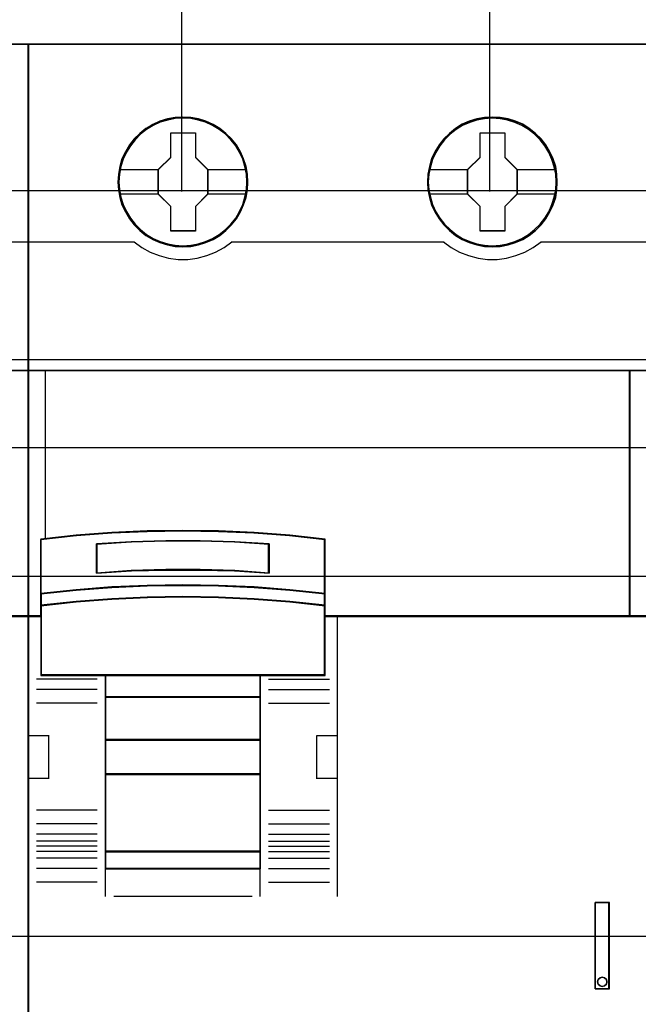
# Model space of a CAD drawing. Extents: x -543332 to -314699, y -9028 to 155584.
# Tile 54 of 256: x -448084 to -447724, y 23699 to 24272. Entities that reach past the tile are written whole.
import ezdxf

# ---------------------------------------------------------------- set-up
doc = ezdxf.new("R2010")
doc.units = 0
doc.header["$MEASUREMENT"] = 0
doc.layers.get('0').update_dxf_attribs({"color": 8})
for name, color, linetype in [('30', 7, 'Continuous'), ('45', 8, 'Continuous'), ('50', 7, 'Continuous')]:
    doc.layers.add(name, color=color, linetype=linetype)

# ---------------------------------------------------------------- blocks, each defined once
blk = doc.blocks.new('*U1096')
at = {"layer": '50', "color": 7}
for points in [[(61.983887, -477.51456), (386.017439, -477.51456)], [(61.983887, -477.51456), (386.017439, -477.51456)], [(223.935712, -477.55693), (223.935712, -457.544965)], [(241.848767, -477.55693), (241.848767, -457.544965)], [(61.983887, -487.347089), (386.017439, -487.347089), (386.017439, -533.64975), (61.983887, -533.64975), (61.983887, -487.347089)]]:
    blk.add_lwpolyline(points, dxfattribs=at)
blk = doc.blocks.new('*U1097')
at = {"layer": '30', "color": 7}
blk.add_lwpolyline([(51.981526, -492.476529), (396.088727, -492.476529), (396.088727, -528.454107), (51.981526, -528.454107), (51.981526, -492.476529)], close=True, dxfattribs=at)
for points in [[(51.981526, -492.476529), (396.088727, -492.476529), (396.088727, -528.454107), (51.981526, -528.454107), (51.981526, -492.476529)], [(51.981526, -499.973403), (396.088727, -499.973403), (396.088727, -520.957234), (51.981526, -520.957234), (51.981526, -499.973403)]]:
    blk.add_lwpolyline(points, dxfattribs=at)
blk = doc.blocks.new('*U1101')
at = {"layer": '45', "color": 7}
for points in [[(215.025578, -468.992858), (178.974132, -468.992858), (178.974132, -551.996037), (215.025578, -551.996037), (215.025578, -468.992858)], [(213.983721, -487.995883), (213.983721, -502.319651), (215.025578, -502.319651), (215.025578, -487.995883), (213.983721, -487.995883)]]:
    blk.add_lwpolyline(points, close=True, dxfattribs=at)
at = {"layer": '45', "color": 139}
blk.add_lwpolyline([(215.025578, -468.992858), (178.974132, -468.992858), (178.974132, -551.996037), (215.025578, -551.996037), (215.025578, -468.992858)], close=True, dxfattribs=at)
at = {"layer": '45', "color": 59}
blk.add_lwpolyline([(215.009672, -469.008747), (178.992689, -469.008747), (178.992689, -551.977501), (215.009672, -551.977501), (215.009672, -469.008747)], close=True, dxfattribs=at)
at = {"layer": '45', "color": 139}
for points in [[(208.811549, -480.493713), (215.025578, -480.493713)], [(178.974132, -487.995883), (215.025578, -487.995883)], [(215.025578, -502.282577), (196.237682, -502.282577)]]:
    blk.add_lwpolyline(points, dxfattribs=at)
at = {"layer": '45', "color": 140}
for points in [[(213.983721, -487.995883), (213.983721, -502.319651), (215.025578, -502.319651), (215.025578, -487.995883), (213.983721, -487.995883)], [(213.999627, -488.011772), (213.999627, -502.303762), (215.009672, -502.303762), (215.009672, -488.011772), (213.999627, -488.011772)]]:
    blk.add_lwpolyline(points, close=True, dxfattribs=at)
blk = doc.blocks.new('*U1102')
at = {"layer": '45', "color": 7}
for points in [[(251.026655, -468.992858), (214.975209, -468.992858), (214.975209, -551.996037), (251.026655, -551.996037), (251.026655, -468.992858)], [(227.771762, -477.012853), (227.744098, -476.559656), (227.672171, -476.100932), (227.517251, -475.669842), (227.345733, -475.249805), (227.10782, -474.857402), (226.825645, -474.503687), (226.499207, -474.183133), (226.134038, -473.901266), (225.763337, -473.658087), (225.331775, -473.470176), (224.900213, -473.337533), (224.446519, -473.254631), (223.998358, -473.232524), (223.539131, -473.254631), (223.102036, -473.337533), (222.653875, -473.470176), (222.238911, -473.658087), (221.846079, -473.901266), (221.486444, -474.183133), (221.154472, -474.503687), (220.894428, -474.857402), (220.650983, -475.249805), (220.446268, -475.669842), (220.330078, -476.100932), (220.241552, -476.559656), (220.208355, -477.012853), (220.241552, -477.466051), (220.330078, -477.908195), (220.446268, -478.344812), (220.650983, -478.759321), (220.894428, -479.151724), (221.154472, -479.516493), (221.486444, -479.842574), (221.846079, -480.118914), (222.238911, -480.356566), (222.653875, -480.53895), (223.102036, -480.67712), (223.539131, -480.765549), (223.998358, -480.787656), (224.446519, -480.765549), (224.900213, -480.67712), (225.331775, -480.53895), (225.763337, -480.356566), (226.134038, -480.118914), (226.499207, -479.842574), (226.825645, -479.516493), (227.10782, -479.151724), (227.345733, -478.759321), (227.517251, -478.344812), (227.672171, -477.908195), (227.744098, -477.466051), (227.771762, -477.012853)], [(227.771762, -477.012853), (227.744098, -476.559656), (227.672171, -476.100932), (227.517251, -475.669842), (227.345733, -475.249805), (227.10782, -474.857402), (226.825645, -474.503687), (226.499207, -474.183133), (226.134038, -473.901266), (225.763337, -473.658087), (225.331775, -473.470176), (224.900213, -473.337533), (224.446519, -473.254631), (223.998358, -473.232524), (223.539131, -473.254631), (223.102036, -473.337533), (222.653875, -473.470176), (222.238911, -473.658087), (221.846079, -473.901266), (221.486444, -474.183133), (221.154472, -474.503687), (220.894428, -474.857402), (220.650983, -475.249805), (220.446268, -475.669842), (220.330078, -476.100932), (220.241552, -476.559656), (220.208355, -477.012853), (220.241552, -477.466051), (220.330078, -477.908195), (220.446268, -478.344812), (220.650983, -478.759321), (220.894428, -479.151724), (221.154472, -479.516493), (221.486444, -479.842574), (221.846079, -480.118914), (222.238911, -480.356566), (222.653875, -480.53895), (223.102036, -480.67712), (223.539131, -480.765549), (223.998358, -480.787656), (224.446519, -480.765549), (224.900213, -480.67712), (225.331775, -480.53895), (225.763337, -480.356566), (226.134038, -480.118914), (226.499207, -479.842574), (226.825645, -479.516493), (227.10782, -479.151724), (227.345733, -478.759321), (227.517251, -478.344812), (227.672171, -477.908195), (227.744098, -477.466051), (227.771762, -477.012853)], [(245.782905, -477.012853), (245.760773, -476.559656), (245.688844, -476.100932), (245.533919, -475.669842), (245.351329, -475.249805), (245.124476, -474.857402), (244.842292, -474.503687), (244.515843, -474.183133), (244.145131, -473.901266), (243.779952, -473.65256), (243.348376, -473.470176), (242.916801, -473.337533), (242.463093, -473.254631), (242.003852, -473.232524), (241.555678, -473.254631), (241.107503, -473.337533), (240.659328, -473.470176), (240.244352, -473.65256), (239.862574, -473.901266), (239.502927, -474.183133), (239.170946, -474.503687), (238.899828, -474.857402), (238.656375, -475.249805), (238.462719, -475.669842), (238.346526, -476.100932), (238.257998, -476.559656), (238.2248, -477.012853), (238.257998, -477.466051), (238.346526, -477.908195), (238.462719, -478.344812), (238.656375, -478.759321), (238.899828, -479.151724), (239.170946, -479.516493), (239.502927, -479.842574), (239.862574, -480.118914), (240.244352, -480.356566), (240.659328, -480.53895), (241.107503, -480.67712), (241.555678, -480.765549), (242.003852, -480.787656), (242.463093, -480.765549), (242.916801, -480.67712), (243.348376, -480.53895), (243.779952, -480.356566), (244.145131, -480.118914), (244.515843, -479.842574), (244.842292, -479.516493), (245.124476, -479.151724), (245.351329, -478.759321), (245.533919, -478.344812), (245.688844, -477.908195), (245.760773, -477.466051), (245.782905, -477.012853)], [(245.782905, -477.012853), (245.760773, -476.559656), (245.688844, -476.100932), (245.533919, -475.669842), (245.351329, -475.249805), (245.124476, -474.857402), (244.842292, -474.503687), (244.515843, -474.183133), (244.145131, -473.901266), (243.779952, -473.65256), (243.348376, -473.470176), (242.916801, -473.337533), (242.463093, -473.254631), (242.003852, -473.232524), (241.555678, -473.254631), (241.107503, -473.337533), (240.659328, -473.470176), (240.244352, -473.65256), (239.862574, -473.901266), (239.502927, -474.183133), (239.170946, -474.503687), (238.899828, -474.857402), (238.656375, -475.249805), (238.462719, -475.669842), (238.346526, -476.100932), (238.257998, -476.559656), (238.2248, -477.012853), (238.257998, -477.466051), (238.346526, -477.908195), (238.462719, -478.344812), (238.656375, -478.759321), (238.899828, -479.151724), (239.170946, -479.516493), (239.502927, -479.842574), (239.862574, -480.118914), (240.244352, -480.356566), (240.659328, -480.53895), (241.107503, -480.67712), (241.555678, -480.765549), (242.003852, -480.787656), (242.463093, -480.765549), (242.916801, -480.67712), (243.348376, -480.53895), (243.779952, -480.356566), (244.145131, -480.118914), (244.515843, -479.842574), (244.842292, -479.516493), (245.124476, -479.151724), (245.351329, -478.759321), (245.533919, -478.344812), (245.688844, -477.908195), (245.760773, -477.466051), (245.782905, -477.012853)], [(245.766999, -477.011517), (245.74496, -476.560384), (245.673333, -476.10375), (245.519061, -475.674624), (245.33724, -475.256502), (245.111341, -474.865887), (244.830344, -474.513784), (244.50527, -474.19469), (244.136118, -473.914108), (243.772476, -473.666535), (243.342717, -473.484982), (242.912958, -473.352943), (242.46116, -473.270419), (242.003852, -473.248413), (241.557564, -473.270419), (241.111276, -473.352943), (240.664988, -473.484982), (240.251758, -473.666535), (239.871586, -473.914108), (239.513454, -474.19469), (239.18287, -474.513784), (238.912893, -474.865887), (238.670465, -475.256502), (238.477624, -475.674624), (238.36192, -476.10375), (238.273764, -476.560384), (238.240706, -477.011517), (238.273764, -477.462649), (238.36192, -477.902778), (238.477624, -478.337406), (238.670465, -478.750027), (238.912893, -479.140641), (239.18287, -479.503748), (239.513454, -479.828343), (239.871586, -480.103424), (240.251758, -480.339993), (240.664988, -480.521547), (241.111276, -480.659087), (241.557564, -480.747113), (242.003852, -480.769119), (242.46116, -480.747113), (242.912958, -480.659087), (243.342717, -480.521547), (243.772476, -480.339993), (244.136118, -480.103424), (244.50527, -479.828343), (244.830344, -479.503748), (245.111341, -479.140641), (245.33724, -478.750027), (245.519061, -478.337406), (245.673333, -477.902778), (245.74496, -477.462649), (245.766999, -477.011517)], [(223.284627, -474.140834), (224.728116, -474.140834), (224.728116, -475.574198), (225.441501, -476.288112), (225.441501, -477.721475), (224.728116, -478.446458), (224.728116, -479.868753), (223.284627, -479.868753), (223.284627, -478.446458), (222.554522, -477.721475), (222.554522, -476.288112), (223.284627, -475.574198), (223.284627, -474.140834)], [(223.284627, -474.140834), (224.728116, -474.140834), (224.728116, -474.140834), (224.728116, -475.574198), (224.728116, -475.574198), (225.441501, -476.288112), (225.441501, -476.288112), (225.441501, -477.721475), (225.441501, -477.721475), (224.728116, -478.446458), (224.728116, -478.446458), (224.728116, -479.868753), (224.728116, -479.868753), (223.284627, -479.868753), (223.284627, -479.868753), (223.284627, -478.446458), (223.284627, -478.446458), (222.554522, -477.721475), (222.554522, -477.721475), (222.554522, -476.288112), (222.554522, -476.288112), (223.284627, -475.574198), (223.284627, -475.574198), (223.284627, -474.140834), (223.284627, -474.140834)], [(223.292488, -474.156723), (224.720071, -474.156723), (224.720071, -475.582134), (225.425595, -476.292088), (225.425595, -477.717499), (224.720071, -478.43846), (224.720071, -479.852864), (223.292488, -479.852864), (223.292488, -478.43846), (222.570429, -477.717499), (222.570429, -476.292088), (223.292488, -475.582134), (223.292488, -474.156723)], [(241.296041, -474.140834), (242.733957, -474.140834), (242.733957, -475.574198), (243.447342, -476.288112), (243.447342, -477.721475), (242.733957, -478.446458), (242.733957, -479.868753), (241.296041, -479.868753), (241.296041, -478.446458), (240.560363, -477.721475), (240.560363, -476.288112), (241.296041, -475.574198), (241.296041, -474.140834)], [(241.296041, -474.140834), (242.733957, -474.140834), (242.733957, -474.140834), (242.733957, -475.574198), (242.733957, -475.574198), (243.447342, -476.288112), (243.447342, -476.288112), (243.447342, -477.721475), (243.447342, -477.721475), (242.733957, -478.446458), (242.733957, -478.446458), (242.733957, -479.868753), (242.733957, -479.868753), (241.296041, -479.868753), (241.296041, -479.868753), (241.296041, -478.446458), (241.296041, -478.446458), (240.560363, -477.721475), (240.560363, -477.721475), (240.560363, -476.288112), (240.560363, -476.288112), (241.296041, -475.574198), (241.296041, -475.574198), (241.296041, -474.140834), (241.296041, -474.140834)], [(241.30384, -474.156723), (242.725912, -474.156723), (242.725912, -475.582134), (243.431435, -476.292088), (243.431435, -477.717499), (242.725912, -478.43846), (242.725912, -479.852864), (241.30384, -479.852864), (241.30384, -478.43846), (240.576269, -477.717499), (240.576269, -476.292088), (241.30384, -475.582134), (241.30384, -474.156723)], [(250.019261, -487.995883), (214.975209, -487.995883), (214.975209, -502.319651), (215.72505, -502.319651), (215.72505, -501.685612), (215.72505, -501.001953), (215.72505, -497.826244), (217.787113, -497.605709), (219.849177, -497.451334), (221.916754, -497.357607), (223.989845, -497.324526), (226.057422, -497.357607), (228.119485, -497.451334), (230.192576, -497.605709), (232.254639, -497.826244), (232.254639, -501.001953), (232.254639, -501.685612), (232.254639, -502.319651), (232.993454, -502.319651), (250.019261, -502.319651), (250.019261, -487.995883)], [(249.982147, -487.995883), (249.982147, -502.319651), (251.026655, -502.319651), (251.026655, -487.995883), (249.982147, -487.995883)], [(226.069188, -500.531746), (228.13352, -500.620552), (230.208891, -500.781513), (232.273222, -501.003528), (232.273222, -497.806517), (230.208891, -497.584502), (228.13352, -497.429092), (226.069188, -497.334735), (223.999337, -497.301433), (221.923966, -497.334735), (219.854115, -497.429092), (217.789784, -497.584502), (215.725452, -497.806517), (215.725452, -501.003528), (217.789784, -500.781513), (219.854115, -500.620552), (221.923966, -500.531746), (223.999337, -500.503995), (226.069188, -500.531746)], [(229.01775, -498.090159), (229.01775, -499.782737), (227.011005, -499.665041), (224.998733, -499.608995), (222.997517, -499.608995), (220.985244, -499.665041), (218.972972, -499.782737), (218.972972, -498.090159), (220.985244, -497.966859), (222.997517, -497.905208), (224.998733, -497.905208), (227.011005, -497.966859), (229.01775, -498.090159)], [(224.998733, -499.608995), (227.011005, -499.665041), (229.01775, -499.782737), (229.01775, -498.090159), (227.011005, -497.966859), (224.998733, -497.905208), (222.997517, -497.905208), (220.985244, -497.966859), (218.972972, -498.090159), (218.972972, -499.782737), (220.985244, -499.665041), (222.997517, -499.608995), (224.998733, -499.608995)], [(224.996616, -499.596047), (227.001984, -499.651144), (229.001843, -499.766848), (229.001843, -498.102917), (227.001984, -497.981704), (224.996616, -497.921097), (223.002266, -497.921097), (220.996897, -497.981704), (218.991529, -498.102917), (218.991529, -499.766848), (220.996897, -499.651144), (223.002266, -499.596047), (224.996616, -499.596047)], [(228.13352, -501.301356), (230.208891, -501.460047), (232.273222, -501.686747), (232.273222, -500.983976), (230.208891, -500.757276), (228.13352, -500.592918), (226.069188, -500.502238), (223.999337, -500.4739), (221.923966, -500.502238), (219.854115, -500.592918), (217.789784, -500.757276), (215.725452, -500.983976), (215.725452, -501.686747), (217.789784, -501.460047), (219.854115, -501.301356), (221.923966, -501.205009), (223.999337, -501.171004), (226.069188, -501.205009), (228.13352, -501.301356)], [(228.123584, -501.295565), (230.194633, -501.450097), (232.254665, -501.670858), (232.254665, -500.9865), (230.194633, -500.76574), (228.123584, -500.605688), (226.063552, -500.517384), (223.998012, -500.489789), (221.926963, -500.517384), (219.861423, -500.605688), (217.801391, -500.76574), (215.741358, -500.9865), (215.741358, -501.670858), (217.801391, -501.450097), (219.861423, -501.295565), (221.926963, -501.201742), (223.998012, -501.168628), (226.063552, -501.201742), (228.123584, -501.295565)], [(215.725452, -502.293525), (215.725452, -505.746339), (219.478782, -505.746339), (228.508853, -505.746339), (232.273222, -505.746339), (232.273222, -502.293525), (232.273222, -501.656167), (230.208891, -501.434477), (228.13352, -501.279295), (226.069188, -501.185077), (223.999337, -501.151823), (221.923966, -501.185077), (219.854115, -501.279295), (217.789784, -501.434477), (215.725452, -501.656167), (215.725452, -502.293525)], [(215.741358, -502.301517), (215.741358, -505.730451), (219.486871, -505.730451), (228.498136, -505.730451), (232.254665, -505.730451), (232.254665, -502.301517), (232.254665, -501.668568), (230.194633, -501.448411), (228.123584, -501.294302), (226.063552, -501.200736), (223.998012, -501.167712), (221.926963, -501.200736), (219.861423, -501.294302), (217.801391, -501.448411), (215.741358, -501.668568), (215.741358, -502.301517)], [(228.516704, -505.709266), (219.468716, -505.709266), (219.468716, -507.022741), (228.516704, -507.022741), (228.516704, -505.709266)], [(228.498146, -505.727803), (219.487273, -505.727803), (219.487273, -507.004204), (228.498146, -507.004204), (228.498146, -505.727803)], [(228.516704, -506.985667), (219.468716, -506.985667), (219.468716, -509.511989), (228.516704, -509.511989), (228.516704, -506.985667)], [(228.498146, -507.001556), (219.487273, -507.001556), (219.487273, -509.4961), (228.498146, -509.4961), (228.498146, -507.001556)], [(228.516704, -509.477563), (219.468716, -509.477563), (219.468716, -511.519276), (228.516704, -511.519276), (228.516704, -509.477563)], [(228.498146, -509.493452), (219.487273, -509.493452), (219.487273, -511.503387), (228.498146, -511.503387), (228.498146, -509.493452)], [(228.516704, -511.484851), (219.468716, -511.484851), (219.468716, -516.013163), (228.516704, -516.013163), (228.516704, -511.484851)], [(228.498146, -511.500739), (219.487273, -511.500739), (219.487273, -515.997275), (228.498146, -515.997275), (228.498146, -511.500739)], [(228.516704, -515.978738), (219.468716, -515.978738), (219.468716, -517.008863), (228.516704, -517.008863), (228.516704, -515.978738)], [(228.498146, -515.994626), (219.487273, -515.994626), (219.487273, -516.992974), (228.498146, -516.992974), (228.498146, -515.994626)], [(247.977963, -518.971131), (247.977963, -524.005238), (248.818342, -524.005238), (248.818342, -518.971131), (247.977963, -518.971131)], [(248.640899, -523.45722), (248.664582, -523.59242), (248.640899, -523.721742), (248.534327, -523.821673), (248.404073, -523.856943), (248.273819, -523.821673), (248.167247, -523.721742), (248.131723, -523.59242), (248.167247, -523.45722), (248.273819, -523.357289), (248.404073, -523.322019), (248.534327, -523.357289), (248.640899, -523.45722)]]:
    blk.add_lwpolyline(points, close=True, dxfattribs=at)
at = {"layer": '45', "color": 139}
for points in [[(251.026655, -468.992858), (214.975209, -468.992858), (214.975209, -551.996037), (251.026655, -551.996037), (251.026655, -468.992858)], [(227.724044, -477.012969), (227.690837, -476.559771), (227.602285, -476.117627), (227.480526, -475.692063), (227.292354, -475.28308), (227.06544, -474.90173), (226.777647, -474.548015), (226.467716, -474.232987), (226.107975, -473.95112), (225.720561, -473.718995), (225.316544, -473.53661), (224.884854, -473.403967), (224.44763, -473.321065), (223.999337, -473.293431), (223.551044, -473.321065), (223.108286, -473.403967), (222.676596, -473.53661), (222.272579, -473.718995), (221.885165, -473.95112), (221.530958, -474.232987), (221.221027, -474.548015), (220.944303, -474.90173), (220.70632, -475.28308), (220.518148, -475.692063), (220.38532, -476.117627), (220.307838, -476.559771), (220.274631, -477.012969), (220.307838, -477.455113), (220.38532, -477.897257), (220.518148, -478.322821), (220.70632, -478.737331), (220.944303, -479.124207), (221.221027, -479.466869), (221.530958, -479.787423), (221.885165, -480.06929), (222.272579, -480.295889), (222.676596, -480.478274), (223.108286, -480.610917), (223.551044, -480.693819), (223.999337, -480.721453), (224.44763, -480.693819), (224.884854, -480.610917), (225.316544, -480.478274), (225.720561, -480.295889), (226.107975, -480.06929), (226.467716, -479.787423), (226.777647, -479.466869), (227.06544, -479.124207), (227.292354, -478.737331), (227.480526, -478.322821), (227.602285, -477.897257), (227.690837, -477.455113), (227.724044, -477.012969)], [(245.721931, -477.012738), (245.694258, -476.565067), (245.605703, -476.122923), (245.472872, -475.697359), (245.290228, -475.288376), (245.057773, -474.907027), (244.78104, -474.553311), (244.465564, -474.232757), (244.105812, -473.95089), (243.723921, -473.724291), (243.314356, -473.541906), (242.893722, -473.409263), (242.45095, -473.326361), (242.002643, -473.298727), (241.554336, -473.326361), (241.106029, -473.409263), (240.685395, -473.541906), (240.275831, -473.724291), (239.89394, -473.95089), (239.539722, -474.232757), (239.213177, -474.553311), (238.947514, -474.907027), (238.709523, -475.288376), (238.521345, -475.697359), (238.399583, -476.122923), (238.311028, -476.565067), (238.27782, -477.012738), (238.311028, -477.460409), (238.399583, -477.902553), (238.521345, -478.328117), (238.709523, -478.742627), (238.947514, -479.123976), (239.213177, -479.472165), (239.539722, -479.787193), (239.89394, -480.06906), (240.275831, -480.301185), (240.685395, -480.48357), (241.106029, -480.616213), (241.554336, -480.699115), (242.002643, -480.726749), (242.45095, -480.699115), (242.893722, -480.616213), (243.314356, -480.48357), (243.723921, -480.301185), (244.105812, -480.06906), (244.465564, -479.787193), (244.78104, -479.472165), (245.057773, -479.123976), (245.290228, -478.742627), (245.472872, -478.328117), (245.605703, -477.902553), (245.694258, -477.460409), (245.721931, -477.012738)], [(250.003355, -488.011772), (214.991115, -488.011772), (214.991115, -502.303762), (215.740275, -502.303762), (215.740275, -501.67113), (215.740275, -500.988987), (215.740275, -497.820324), (217.800467, -497.600278), (219.860659, -497.446246), (221.926359, -497.352726), (223.997568, -497.319719), (226.063268, -497.352726), (228.123459, -497.446246), (230.194668, -497.600278), (232.25486, -497.820324), (232.25486, -500.988987), (232.25486, -501.67113), (232.25486, -502.303762), (232.993003, -502.303762), (250.003355, -502.303762), (250.003355, -488.011772)], [(215.741358, -502.301517), (215.741358, -505.730451), (219.486871, -505.730451), (228.498136, -505.730451), (232.254665, -505.730451), (232.254665, -502.301517), (232.254665, -501.668568), (230.194633, -501.448411), (228.123584, -501.294302), (226.063552, -501.200736), (223.998012, -501.167712), (221.926963, -501.200736), (219.861423, -501.294302), (217.801391, -501.448411), (215.741358, -501.668568), (215.741358, -502.301517)], [(228.514053, -511.482202), (219.466065, -511.482202), (219.466065, -516.015811), (228.514053, -516.015811), (228.514053, -511.482202)], [(228.492844, -511.500739), (219.487273, -511.500739), (219.487273, -515.997275), (228.492844, -515.997275), (228.492844, -511.500739)], [(248.664582, -523.59242), (248.640899, -523.45722), (248.534327, -523.357289), (248.404073, -523.322019), (248.273819, -523.357289), (248.167247, -523.45722), (248.131723, -523.59242), (248.167247, -523.721742), (248.273819, -523.821673), (248.404073, -523.856943), (248.534327, -523.821673), (248.640899, -523.721742), (248.664582, -523.59242)]]:
    blk.add_lwpolyline(points, close=True, dxfattribs=at)
at = {"layer": '45', "color": 59}
for points in [[(251.010749, -469.008747), (214.991115, -469.008747), (214.991115, -551.977501), (251.010749, -551.977501), (251.010749, -469.008747)], [(226.069188, -500.531746), (228.13352, -500.620552), (230.208891, -500.781513), (232.273222, -501.003528), (232.273222, -497.806517), (230.208891, -497.584502), (228.13352, -497.429092), (226.069188, -497.334735), (223.999337, -497.301433), (221.923966, -497.334735), (219.854115, -497.429092), (217.789784, -497.584502), (215.725452, -497.806517), (215.725452, -501.003528), (217.789784, -500.781513), (219.854115, -500.620552), (221.923966, -500.531746), (223.999337, -500.503995), (226.069188, -500.531746)], [(229.01775, -498.090159), (229.01775, -499.782737), (227.011005, -499.665041), (224.998733, -499.608995), (222.997517, -499.608995), (220.985244, -499.665041), (218.972972, -499.782737), (218.972972, -498.090159), (220.985244, -497.966859), (222.997517, -497.905208), (224.998733, -497.905208), (227.011005, -497.966859), (229.01775, -498.090159)], [(224.998733, -499.608995), (227.011005, -499.665041), (229.01775, -499.782737), (229.01775, -498.090159), (227.011005, -497.966859), (224.998733, -497.905208), (222.997517, -497.905208), (220.985244, -497.966859), (218.972972, -498.090159), (218.972972, -499.782737), (220.985244, -499.665041), (222.997517, -499.608995), (224.998733, -499.608995)], [(224.996616, -499.596047), (227.001984, -499.651144), (229.001843, -499.766848), (229.001843, -498.102917), (227.001984, -497.981704), (224.996616, -497.921097), (223.002266, -497.921097), (220.996897, -497.981704), (218.991529, -498.102917), (218.991529, -499.766848), (220.996897, -499.651144), (223.002266, -499.596047), (224.996616, -499.596047)], [(228.13352, -501.301356), (230.208891, -501.460047), (232.273222, -501.686747), (232.273222, -500.983976), (230.208891, -500.757276), (228.13352, -500.592918), (226.069188, -500.502238), (223.999337, -500.4739), (221.923966, -500.502238), (219.854115, -500.592918), (217.789784, -500.757276), (215.725452, -500.983976), (215.725452, -501.686747), (217.789784, -501.460047), (219.854115, -501.301356), (221.923966, -501.205009), (223.999337, -501.171004), (226.069188, -501.205009), (228.13352, -501.301356)], [(228.123584, -501.295565), (230.194633, -501.450097), (232.254665, -501.670858), (232.254665, -500.9865), (230.194633, -500.76574), (228.123584, -500.605688), (226.063552, -500.517384), (223.998012, -500.489789), (221.926963, -500.517384), (219.861423, -500.605688), (217.801391, -500.76574), (215.741358, -500.9865), (215.741358, -501.670858), (217.801391, -501.450097), (219.861423, -501.295565), (221.926963, -501.201742), (223.998012, -501.168628), (226.063552, -501.201742), (228.123584, -501.295565)], [(215.725452, -502.293525), (215.725452, -505.746339), (219.478782, -505.746339), (228.508853, -505.746339), (232.273222, -505.746339), (232.273222, -502.293525), (232.273222, -501.656167), (230.208891, -501.434477), (228.13352, -501.279295), (226.069188, -501.185077), (223.999337, -501.151823), (221.923966, -501.185077), (219.854115, -501.279295), (217.789784, -501.434477), (215.725452, -501.656167), (215.725452, -502.293525)], [(228.516704, -505.709266), (219.468716, -505.709266), (219.468716, -507.022741), (228.516704, -507.022741), (228.516704, -505.709266)], [(228.498146, -505.727803), (219.487273, -505.727803), (219.487273, -507.004204), (228.498146, -507.004204), (228.498146, -505.727803)], [(228.516704, -506.985667), (219.468716, -506.985667), (219.468716, -509.511989), (228.516704, -509.511989), (228.516704, -506.985667)], [(228.498146, -507.001556), (219.487273, -507.001556), (219.487273, -509.4961), (228.498146, -509.4961), (228.498146, -507.001556)], [(228.516704, -509.477563), (219.468716, -509.477563), (219.468716, -511.519276), (228.516704, -511.519276), (228.516704, -509.477563)], [(228.498146, -509.493452), (219.487273, -509.493452), (219.487273, -511.503387), (228.498146, -511.503387), (228.498146, -509.493452)], [(228.516704, -511.484851), (219.468716, -511.484851), (219.468716, -516.013163), (228.516704, -516.013163), (228.516704, -511.484851)], [(228.498146, -511.500739), (219.487273, -511.500739), (219.487273, -515.997275), (228.498146, -515.997275), (228.498146, -511.500739)], [(228.516704, -515.978738), (219.468716, -515.978738), (219.468716, -517.008863), (228.516704, -517.008863), (228.516704, -515.978738)], [(228.498146, -515.994626), (219.487273, -515.994626), (219.487273, -516.992974), (228.498146, -516.992974), (228.498146, -515.994626)], [(247.977963, -518.971131), (247.977963, -524.005238), (248.818342, -524.005238), (248.818342, -518.971131), (247.977963, -518.971131)], [(248.640899, -523.45722), (248.664582, -523.59242), (248.640899, -523.721742), (248.534327, -523.821673), (248.404073, -523.856943), (248.273819, -523.821673), (248.167247, -523.721742), (248.131723, -523.59242), (248.167247, -523.45722), (248.273819, -523.357289), (248.404073, -523.322019), (248.534327, -523.357289), (248.640899, -523.45722)]]:
    blk.add_lwpolyline(points, close=True, dxfattribs=at)
at = {"layer": '45', "color": 140}
for points in [[(227.755856, -477.011517), (227.728308, -476.560384), (227.656684, -476.10375), (227.502415, -475.674624), (227.331618, -475.256502), (227.094707, -474.865887), (226.813718, -474.513784), (226.488653, -474.19469), (226.125021, -473.914108), (225.755879, -473.672037), (225.326132, -473.484982), (224.896384, -473.352943), (224.444599, -473.270419), (223.998323, -473.248413), (223.541028, -473.270419), (223.105771, -473.352943), (222.659495, -473.484982), (222.246277, -473.672037), (221.855097, -473.914108), (221.496974, -474.19469), (221.166399, -474.513784), (220.907449, -474.865887), (220.665027, -475.256502), (220.461173, -475.674624), (220.345472, -476.10375), (220.257319, -476.560384), (220.224261, -477.011517), (220.257319, -477.462649), (220.345472, -477.902778), (220.461173, -478.337406), (220.665027, -478.750027), (220.907449, -479.140641), (221.166399, -479.503748), (221.496974, -479.828343), (221.855097, -480.103424), (222.246277, -480.339993), (222.659495, -480.521547), (223.105771, -480.659087), (223.541028, -480.747113), (223.998323, -480.769119), (224.444599, -480.747113), (224.896384, -480.659087), (225.326132, -480.521547), (225.755879, -480.339993), (226.125021, -480.103424), (226.488653, -479.828343), (226.813718, -479.503748), (227.094707, -479.140641), (227.331618, -478.750027), (227.502415, -478.337406), (227.656684, -477.902778), (227.728308, -477.462649), (227.755856, -477.011517)], [(250.019261, -487.995883), (214.975209, -487.995883), (214.975209, -502.319651), (215.72505, -502.319651), (215.72505, -501.685612), (215.72505, -501.001953), (215.72505, -497.826244), (217.787113, -497.605709), (219.849177, -497.451334), (221.916754, -497.357607), (223.989845, -497.324526), (226.057422, -497.357607), (228.119485, -497.451334), (230.192576, -497.605709), (232.254639, -497.826244), (232.254639, -501.001953), (232.254639, -501.685612), (232.254639, -502.319651), (232.993454, -502.319651), (250.019261, -502.319651), (250.019261, -487.995883)], [(249.982147, -487.995883), (249.982147, -502.319651), (251.026655, -502.319651), (251.026655, -487.995883), (249.982147, -487.995883)], [(250.000704, -488.011772), (250.000704, -502.303762), (251.010749, -502.303762), (251.010749, -488.011772), (250.000704, -488.011772)]]:
    blk.add_lwpolyline(points, close=True, dxfattribs=at)
at = {"layer": '45', "color": 7}
for points in [[(220.279933, -476.275232), (222.588986, -476.275232)], [(225.407038, -476.275232), (227.705486, -476.275232)], [(238.296378, -476.275232), (240.594826, -476.275232)], [(243.412878, -476.275232), (245.711327, -476.275232)], [(220.279933, -477.699929), (222.588986, -477.699929)], [(225.407038, -477.699929), (227.705486, -477.699929)], [(238.296378, -477.699929), (240.594826, -477.699929)], [(243.412878, -477.699929), (245.711327, -477.699929)]]:
    blk.add_lwpolyline(points, dxfattribs=at)
at = {"layer": '45', "color": 139}
for points in [[(214.975209, -480.493713), (221.183936, -480.493713)], [(221.149473, -480.493713), (221.598367, -480.829629), (222.097139, -481.097223), (222.618078, -481.302189), (223.155642, -481.45022), (223.720917, -481.518542), (224.275107, -481.518542), (224.829297, -481.45022), (225.377946, -481.302189), (225.893343, -481.097223), (226.397656, -480.829629), (226.846551, -480.493713)], [(226.812087, -480.493713), (239.189777, -480.493713)], [(239.155313, -480.493713), (239.604227, -480.829629), (240.097477, -481.097223), (240.62398, -481.302189), (241.172652, -481.45022), (241.721323, -481.518542), (242.275537, -481.518542), (242.829751, -481.45022), (243.378423, -481.302189), (243.899383, -481.097223), (244.387092, -480.829629), (244.847089, -480.493713)], [(244.812626, -480.493713), (251.026655, -480.493713)], [(214.975209, -487.995883), (251.026655, -487.995883)], [(249.982147, -502.319651), (249.982147, -487.995883)], [(232.273222, -497.836357), (230.208891, -497.601226), (228.13352, -497.436634), (226.069188, -497.336703), (223.999337, -497.301433), (221.923966, -497.336703), (219.854115, -497.436634), (217.789784, -497.601226), (215.725452, -497.836357)], [(215.725452, -497.801931), (215.725452, -505.746339)], [(229.01775, -498.122355), (227.011005, -497.977591), (224.998733, -497.905208), (222.997517, -497.905208), (220.985244, -497.977591), (218.972972, -498.122355)], [(218.972972, -499.782737), (218.972972, -498.08793)], [(228.980635, -499.782737), (228.980635, -498.08793)], [(232.236108, -505.746339), (232.236108, -497.801931)], [(229.01775, -499.782737), (227.011005, -499.644607), (224.998733, -499.57883), (222.997517, -499.57883), (220.985244, -499.644607), (218.972972, -499.782737)], [(232.273222, -501.003528), (230.208891, -500.768138), (228.13352, -500.59748), (226.069188, -500.503324), (223.999337, -500.4739), (221.923966, -500.503324), (219.854115, -500.59748), (217.789784, -500.768138), (215.725452, -501.003528)], [(232.273222, -501.686747), (230.208891, -501.451616), (228.13352, -501.287024), (226.069188, -501.187093), (223.999337, -501.151823), (221.923966, -501.187093), (219.854115, -501.287024), (217.789784, -501.451616), (215.725452, -501.686747)], [(215.759915, -502.282577), (214.975209, -502.282577)], [(251.026655, -502.282577), (232.236108, -502.282577)], [(232.975747, -502.282577), (232.975747, -518.626874)], [(232.273222, -505.709266), (215.725452, -505.709266)], [(219.468716, -505.709266), (219.468716, -517.008863)], [(219.468716, -505.709266), (228.516704, -505.709266)], [(228.479589, -505.709266), (228.479589, -517.008863)], [(219.010086, -505.968783), (215.470953, -505.968783)], [(228.980635, -505.968783), (232.525071, -505.968783)], [(219.010086, -506.572558), (215.470953, -506.572558)], [(228.980635, -506.572558), (232.525071, -506.572558)], [(219.010086, -507.372295), (215.470953, -507.372295)], [(219.468716, -506.985667), (228.516704, -506.985667)], [(228.980635, -507.372295), (232.525071, -507.372295)], [(214.975209, -509.236583), (216.20529, -509.236583)], [(216.170826, -509.236583), (216.170826, -511.762905)], [(219.468716, -509.477563), (228.516704, -509.477563)], [(231.785432, -511.762905), (231.785432, -509.236583)], [(231.785432, -509.236583), (233.010211, -509.236583)], [(214.975209, -511.728479), (216.20529, -511.728479)], [(219.466065, -511.482202), (228.514053, -511.482202)], [(219.468716, -511.484851), (228.516704, -511.484851)], [(231.785432, -511.728479), (233.010211, -511.728479)], [(219.010086, -513.592767), (215.470953, -513.592767)], [(228.980635, -513.592767), (232.525071, -513.592767)], [(219.010086, -514.395152), (215.470953, -514.395152)], [(228.980635, -514.395152), (232.525071, -514.395152)], [(219.010086, -514.988335), (215.470953, -514.988335)], [(219.010086, -515.390851), (215.470953, -515.390851)], [(228.980635, -514.988335), (232.525071, -514.988335)], [(228.980635, -515.390851), (232.525071, -515.390851)], [(219.010086, -515.692739), (215.470953, -515.692739)], [(219.010086, -515.994626), (215.470953, -515.994626)], [(219.466065, -515.976089), (228.514053, -515.976089)], [(219.468716, -515.978738), (228.516704, -515.978738)], [(228.980635, -515.692739), (232.525071, -515.692739)], [(228.980635, -515.994626), (232.525071, -515.994626)], [(219.010086, -516.391847), (215.470953, -516.391847)], [(228.980635, -516.391847), (232.525071, -516.391847)], [(219.010086, -516.990326), (215.470953, -516.990326)], [(219.468716, -516.974437), (228.516704, -516.974437)], [(219.468716, -516.974437), (219.468716, -518.626874)], [(228.479589, -516.974437), (228.479589, -518.626874)], [(228.980635, -516.990326), (232.525071, -516.990326)], [(219.010086, -517.792711), (215.470953, -517.792711)], [(228.980635, -517.792711), (232.525071, -517.792711)], [(219.969762, -518.592448), (228.02096, -518.592448)], [(247.977963, -524.005238), (247.977963, -518.971131)], [(247.977963, -518.971131), (248.818342, -518.971131)], [(248.783878, -524.005238), (248.783878, -518.971131)], [(247.977963, -523.970813), (248.818342, -523.970813)]]:
    blk.add_lwpolyline(points, dxfattribs=at)
at = {"layer": '45', "color": 140}
blk.add_lwpolyline([(215.971998, -487.995883), (215.971998, -497.804579)], dxfattribs=at)

msp = doc.modelspace()

# ---------------------------------------------------------------- block references
at = {"xscale": 10, "yscale": 10, "zscale": 10}
for name in ['*U1097', '*U1096', '*U1101', '*U1102']:
    msp.add_blockref(name, (-450229.1, 28948.04), dxfattribs=at)

doc.saveas('drawing.dxf')
